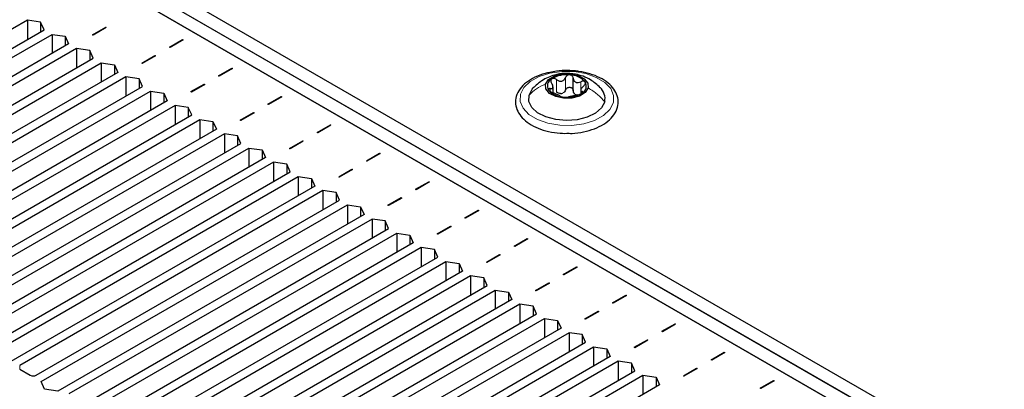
# Paper-space layout 'Blatt2' of a CAD drawing. Header units: millimetres. Extents: x 5 to 418, y 2 to 292.
# Tile 112 of 124: x 282 to 301, y 231 to 238. Entities that reach past the tile are written whole.
import ezdxf

# ---------------------------------------------------------------- set-up
doc = ezdxf.new("R2010")
doc.units = ezdxf.units.MM

psp = doc.layouts.new('Blatt2')

# ---------------------------------------------------------------- linework, layer by layer
at = {"color": 7, "linetype": 'Continuous', "lineweight": 25}
for p, q in [((269.906, 247.172), (327.889, 213.699)), ((269.906, 246.899), (327.889, 213.427)), ((327.3, 213.495), (270.024, 246.559)), ((270.731, 246.423), (327.064, 213.903)), ((270.495, 246.287), (326.828, 213.767)), ((282.499, 237.752), (276.694, 234.402)), ((282.752, 237.715), (282.499, 237.752)), ((282.499, 237.752), (282.499, 237.385)), ((277.013, 234.218), (282.817, 237.569)), ((282.817, 237.569), (282.752, 237.715)), ((282.752, 237.715), (282.752, 237.531)), ((283.745, 237.472), (283.998, 237.618)), ((284.01, 237.611), (283.757, 237.465)), ((283.998, 237.618), (284.01, 237.611)), ((283.998, 237.604), (283.998, 237.618)), ((277.107, 234.095), (282.97, 237.48)), ((282.97, 237.48), (283.223, 237.443)), ((282.97, 237.48), (282.97, 237.113)), ((283.223, 237.443), (283.288, 237.296)), ((283.223, 237.443), (283.223, 237.259)), ((283.757, 237.465), (283.745, 237.472)), ((285.218, 237.233), (285.471, 237.38)), ((285.483, 237.373), (285.23, 237.227)), ((285.471, 237.38), (285.483, 237.373)), ((285.471, 237.366), (285.471, 237.38)), ((283.288, 237.296), (277.425, 233.912)), ((283.441, 237.208), (277.637, 233.857)), ((283.695, 237.171), (283.441, 237.208)), ((283.441, 237.208), (283.441, 236.841)), ((283.76, 237.024), (283.695, 237.171)), ((283.695, 237.171), (283.695, 236.987)), ((285.23, 237.227), (285.218, 237.233)), ((277.955, 233.674), (283.76, 237.024)), ((284.688, 236.927), (284.941, 237.074)), ((284.953, 237.067), (284.699, 236.921)), ((284.941, 237.074), (284.953, 237.067)), ((284.941, 237.06), (284.941, 237.074)), ((278.05, 233.551), (283.913, 236.936)), ((283.913, 236.936), (284.166, 236.898)), ((283.913, 236.936), (283.913, 236.568)), ((284.166, 236.898), (284.231, 236.752)), ((284.166, 236.898), (284.166, 236.715)), ((284.699, 236.921), (284.688, 236.927)), ((286.161, 236.689), (286.414, 236.835)), ((286.426, 236.829), (286.173, 236.682)), ((286.414, 236.835), (286.426, 236.829)), ((286.414, 236.835), (286.414, 236.822)), ((284.231, 236.752), (278.368, 233.367)), ((284.384, 236.664), (278.58, 233.313)), ((284.638, 236.626), (284.384, 236.664)), ((284.384, 236.664), (284.384, 236.296)), ((284.702, 236.48), (284.638, 236.626)), ((284.638, 236.626), (284.638, 236.443)), ((286.173, 236.682), (286.161, 236.689)), ((292.949, 236.403), (292.949, 236.642)), ((278.898, 233.129), (284.702, 236.48)), ((285.631, 236.383), (285.884, 236.529)), ((285.896, 236.523), (285.642, 236.376)), ((285.884, 236.529), (285.896, 236.523)), ((285.884, 236.529), (285.884, 236.516)), ((292.563, 236.363), (292.563, 236.478)), ((278.993, 233.007), (284.856, 236.392)), ((284.856, 236.392), (285.109, 236.354)), ((284.856, 236.392), (284.856, 236.024)), ((285.109, 236.354), (285.174, 236.208)), ((285.109, 236.354), (285.109, 236.17)), ((285.642, 236.376), (285.631, 236.383)), ((287.104, 236.145), (287.357, 236.291)), ((287.369, 236.284), (287.115, 236.138)), ((287.357, 236.291), (287.369, 236.284)), ((287.357, 236.278), (287.357, 236.291)), ((293.094, 236.407), (293.094, 236.354)), ((285.174, 236.208), (279.311, 232.823)), ((285.327, 236.119), (279.523, 232.769)), ((285.58, 236.082), (285.327, 236.119)), ((285.327, 236.119), (285.327, 235.752)), ((285.645, 235.936), (285.58, 236.082)), ((285.58, 236.082), (285.58, 235.898)), ((287.115, 236.138), (287.104, 236.145)), ((279.841, 232.585), (285.645, 235.936)), ((286.573, 235.839), (286.827, 235.985)), ((286.838, 235.978), (286.585, 235.832)), ((286.827, 235.985), (286.838, 235.978)), ((286.827, 235.971), (286.827, 235.985)), ((279.935, 232.463), (285.798, 235.847)), ((286.117, 235.664), (280.254, 232.279)), ((285.798, 235.847), (286.052, 235.81)), ((285.798, 235.847), (285.798, 235.48)), ((286.052, 235.81), (286.117, 235.664)), ((286.052, 235.81), (286.052, 235.626)), ((286.585, 235.832), (286.573, 235.839)), ((288.046, 235.601), (288.3, 235.747)), ((288.312, 235.74), (288.058, 235.594)), ((288.3, 235.747), (288.312, 235.74)), ((288.3, 235.733), (288.3, 235.747)), ((286.27, 235.575), (280.466, 232.224)), ((286.523, 235.538), (286.27, 235.575)), ((286.27, 235.575), (286.27, 235.208)), ((286.588, 235.391), (286.523, 235.538)), ((286.523, 235.538), (286.523, 235.354)), ((288.058, 235.594), (288.046, 235.601)), ((280.784, 232.041), (286.588, 235.391)), ((280.878, 231.918), (286.741, 235.303)), ((286.741, 235.303), (286.995, 235.266)), ((286.741, 235.303), (286.741, 234.936)), ((287.516, 235.295), (287.77, 235.441)), ((287.528, 235.288), (287.516, 235.295)), ((287.781, 235.434), (287.528, 235.288)), ((287.77, 235.441), (287.781, 235.434)), ((287.77, 235.427), (287.77, 235.441)), ((287.059, 235.119), (281.196, 231.735)), ((286.995, 235.266), (287.059, 235.119)), ((286.995, 235.266), (286.995, 235.082)), ((288.989, 235.056), (289.243, 235.203)), ((289.254, 235.196), (289.001, 235.05)), ((289.243, 235.203), (289.254, 235.196)), ((289.243, 235.189), (289.243, 235.203)), ((287.213, 235.031), (281.408, 231.68)), ((287.466, 234.993), (287.213, 235.031)), ((287.213, 235.031), (287.213, 234.664)), ((287.531, 234.847), (287.466, 234.993)), ((287.466, 234.993), (287.466, 234.81)), ((289.001, 235.05), (288.989, 235.056)), ((281.727, 231.497), (287.531, 234.847)), ((281.821, 231.374), (287.684, 234.759)), ((287.684, 234.759), (287.937, 234.721)), ((287.684, 234.759), (287.684, 234.391)), ((287.937, 234.721), (288.002, 234.575)), ((287.937, 234.721), (287.937, 234.538)), ((288.459, 234.75), (288.712, 234.897)), ((288.471, 234.743), (288.459, 234.75)), ((288.724, 234.89), (288.471, 234.743)), ((288.712, 234.897), (288.724, 234.89)), ((288.712, 234.883), (288.712, 234.897)), ((288.002, 234.575), (282.139, 231.19)), ((289.932, 234.512), (290.185, 234.658)), ((290.197, 234.652), (289.944, 234.505)), ((290.185, 234.658), (290.197, 234.652)), ((290.185, 234.658), (290.185, 234.645)), ((288.155, 234.487), (282.351, 231.136)), ((288.409, 234.449), (288.155, 234.487)), ((288.155, 234.487), (288.155, 234.119)), ((288.474, 234.303), (288.409, 234.449)), ((288.409, 234.449), (288.409, 234.266)), ((289.402, 234.206), (289.655, 234.352)), ((289.667, 234.345), (289.414, 234.199)), ((289.655, 234.352), (289.667, 234.345)), ((289.655, 234.352), (289.655, 234.339)), ((289.944, 234.505), (289.932, 234.512)), ((282.669, 230.952), (288.474, 234.303)), ((282.764, 230.83), (288.627, 234.214)), ((288.627, 234.214), (288.88, 234.177)), ((288.627, 234.214), (288.627, 233.847)), ((288.88, 234.177), (288.945, 234.031)), ((288.88, 234.177), (288.88, 233.993)), ((289.414, 234.199), (289.402, 234.206)), ((288.945, 234.031), (283.082, 230.646)), ((290.875, 233.968), (291.128, 234.114)), ((290.887, 233.961), (290.875, 233.968)), ((291.14, 234.107), (290.887, 233.961)), ((291.128, 234.114), (291.14, 234.107)), ((291.128, 234.101), (291.128, 234.114)), ((289.098, 233.942), (283.294, 230.592)), ((289.352, 233.905), (289.098, 233.942)), ((289.098, 233.942), (289.098, 233.575)), ((289.416, 233.759), (289.352, 233.905)), ((289.352, 233.905), (289.352, 233.721)), ((290.345, 233.662), (290.598, 233.808)), ((290.61, 233.801), (290.356, 233.655)), ((290.598, 233.808), (290.61, 233.801)), ((290.598, 233.794), (290.598, 233.808)), ((283.612, 230.408), (289.416, 233.759)), ((283.707, 230.286), (289.57, 233.67)), ((289.57, 233.67), (289.823, 233.633)), ((289.57, 233.67), (289.57, 233.303)), ((289.823, 233.633), (289.888, 233.487)), ((289.823, 233.633), (289.823, 233.449)), ((290.356, 233.655), (290.345, 233.662)), ((289.888, 233.487), (284.025, 230.102)), ((290.041, 233.398), (284.237, 230.047)), ((290.294, 233.361), (290.041, 233.398)), ((290.041, 233.398), (290.041, 233.031)), ((291.818, 233.424), (292.071, 233.57)), ((291.829, 233.417), (291.818, 233.424)), ((292.083, 233.563), (291.829, 233.417)), ((292.071, 233.57), (292.083, 233.563)), ((292.071, 233.57), (292.071, 233.556)), ((284.555, 229.864), (290.359, 233.214)), ((290.359, 233.214), (290.294, 233.361)), ((290.294, 233.361), (290.294, 233.177)), ((291.287, 233.117), (291.541, 233.264)), ((291.553, 233.257), (291.299, 233.111)), ((291.541, 233.264), (291.553, 233.257)), ((291.541, 233.264), (291.541, 233.25)), ((284.649, 229.741), (290.512, 233.126)), ((290.512, 233.126), (290.766, 233.089)), ((290.512, 233.126), (290.512, 232.759)), ((290.766, 233.089), (290.831, 232.942)), ((290.766, 233.089), (290.766, 232.905)), ((291.299, 233.111), (291.287, 233.117)), ((292.76, 232.879), (293.014, 233.026)), ((293.014, 233.026), (293.026, 233.019)), ((293.014, 233.012), (293.014, 233.026)), ((290.831, 232.942), (284.968, 229.558)), ((290.984, 232.854), (285.18, 229.503)), ((291.237, 232.816), (290.984, 232.854)), ((290.984, 232.854), (290.984, 232.486)), ((292.772, 232.873), (292.76, 232.879)), ((293.026, 233.019), (292.772, 232.873)), ((285.498, 229.319), (291.302, 232.67)), ((291.302, 232.67), (291.237, 232.816)), ((291.237, 232.816), (291.237, 232.633)), ((292.23, 232.573), (292.484, 232.719)), ((292.495, 232.713), (292.242, 232.566)), ((292.484, 232.719), (292.495, 232.713)), ((292.484, 232.706), (292.484, 232.719)), ((285.592, 229.197), (291.455, 232.582)), ((291.455, 232.582), (291.709, 232.544)), ((291.455, 232.582), (291.455, 232.214)), ((291.709, 232.544), (291.773, 232.398)), ((291.709, 232.544), (291.709, 232.361)), ((292.242, 232.566), (292.23, 232.573)), ((293.703, 232.335), (293.957, 232.481)), ((293.968, 232.475), (293.715, 232.328)), ((293.957, 232.481), (293.968, 232.475)), ((293.957, 232.481), (293.957, 232.468)), ((291.773, 232.398), (285.91, 229.013)), ((291.927, 232.31), (286.123, 228.959)), ((292.18, 232.272), (291.927, 232.31)), ((291.927, 232.31), (291.927, 231.942)), ((292.245, 232.126), (292.18, 232.272)), ((292.18, 232.272), (292.18, 232.088)), ((293.715, 232.328), (293.703, 232.335)), ((286.441, 228.775), (292.245, 232.126)), ((293.173, 232.029), (293.426, 232.175)), ((293.438, 232.168), (293.185, 232.022)), ((293.426, 232.175), (293.438, 232.168)), ((293.426, 232.175), (293.426, 232.162)), ((286.535, 228.653), (292.398, 232.037)), ((292.398, 232.037), (292.651, 232)), ((292.398, 232.037), (292.398, 231.67)), ((292.651, 232), (292.716, 231.854)), ((292.651, 232), (292.651, 231.816)), ((293.185, 232.022), (293.173, 232.029)), ((294.646, 231.791), (294.899, 231.937)), ((294.911, 231.93), (294.658, 231.784)), ((294.899, 231.937), (294.911, 231.93)), ((294.899, 231.923), (294.899, 231.937)), ((292.716, 231.854), (286.853, 228.469)), ((292.87, 231.765), (287.065, 228.415)), ((293.123, 231.728), (292.87, 231.765)), ((292.87, 231.765), (292.87, 231.398)), ((293.188, 231.582), (293.123, 231.728)), ((293.123, 231.728), (293.123, 231.544)), ((294.658, 231.784), (294.646, 231.791)), ((287.384, 228.231), (293.188, 231.582)), ((294.116, 231.485), (294.369, 231.631)), ((294.381, 231.624), (294.128, 231.478)), ((294.369, 231.631), (294.381, 231.624)), ((294.369, 231.617), (294.369, 231.631)), ((287.478, 228.108), (293.341, 231.493)), ((293.341, 231.493), (293.594, 231.456)), ((293.341, 231.493), (293.341, 231.126)), ((293.594, 231.456), (293.659, 231.309)), ((293.594, 231.456), (293.594, 231.272)), ((294.128, 231.478), (294.116, 231.485)), ((295.589, 231.247), (295.842, 231.393)), ((295.854, 231.386), (295.601, 231.24)), ((295.842, 231.393), (295.854, 231.386)), ((295.842, 231.379), (295.842, 231.393)), ((293.659, 231.309), (287.796, 227.925)), ((293.812, 231.221), (288.008, 227.87)), ((294.066, 231.184), (293.812, 231.221)), ((293.812, 231.221), (293.812, 230.854)), ((294.131, 231.037), (294.066, 231.184)), ((294.066, 231.184), (294.066, 231)), ((295.601, 231.24), (295.589, 231.247)), ((282.351, 231.068), (282.552, 230.952)), ((288.326, 227.687), (294.131, 231.037)), ((288.421, 227.564), (294.284, 230.949)), ((294.284, 230.949), (294.537, 230.911)), ((294.284, 230.949), (294.284, 230.581)), ((295.059, 230.94), (295.312, 231.087)), ((295.324, 231.08), (295.07, 230.934)), ((295.312, 231.087), (295.324, 231.08)), ((295.312, 231.073), (295.312, 231.087)), ((282.829, 230.684), (282.764, 230.83)), ((294.602, 230.765), (288.739, 227.38)), ((294.537, 230.911), (294.602, 230.765)), ((294.537, 230.911), (294.537, 230.728)), ((295.07, 230.934), (295.059, 230.94)), ((296.532, 230.702), (296.785, 230.849)), ((296.797, 230.842), (296.544, 230.695)), ((296.785, 230.849), (296.797, 230.842)), ((296.785, 230.835), (296.785, 230.849)), ((283.082, 230.646), (282.829, 230.684)), ((296.544, 230.695), (296.532, 230.702))]:
    psp.add_line(p, q, dxfattribs=at)
at = {"color": 7, "linetype": 'Continuous', "lineweight": 18}
for p, q in [((292.627, 236.376), (292.627, 236.615)), ((292.805, 236.416), (292.805, 236.655)), ((292.506, 236.388), (292.506, 236.44)), ((293.098, 236.412), (293.098, 236.573)), ((293.121, 236.355), (293.121, 236.385)), ((282.351, 231.136), (282.351, 231.068))]:
    psp.add_line(p, q, dxfattribs=at)
at = {"color": 7, "linetype": 'Continuous', "lineweight": 18, "flags": 128}
psp.add_lwpolyline([(293.718, 236.173), (293.652, 236.043), (293.53, 235.927), (293.36, 235.833), (293.154, 235.768), (292.926, 235.736), (292.691, 235.739), (292.465, 235.777), (292.264, 235.847), (292.102, 235.945), (291.989, 236.064), (291.934, 236.196), (291.939, 236.332), (292.005, 236.462), (292.127, 236.578), (292.297, 236.671), (292.503, 236.737), (292.731, 236.769), (292.966, 236.766), (293.191, 236.728), (293.392, 236.657), (293.554, 236.559), (293.667, 236.44), (293.723, 236.308), (293.718, 236.173)], dxfattribs=at)
at = {"color": 7, "linetype": 'Continuous', "lineweight": 25, "flags": 128}
for points in [[(292.421, 236.527), (292.476, 236.614), (292.585, 236.682), (292.73, 236.722), (292.891, 236.726), (293.042, 236.694), (293.161, 236.631), (293.229, 236.547), (293.236, 236.454)], [(292.104, 236.317), (292.164, 236.432), (292.185, 236.456)], [(293.236, 236.454), (293.181, 236.367), (293.072, 236.298), (292.926, 236.259), (292.765, 236.255), (292.614, 236.287), (292.495, 236.35), (292.428, 236.434), (292.421, 236.527)], [(293.553, 236.188), (293.492, 236.072), (293.377, 235.972), (293.218, 235.894), (293.027, 235.845), (292.821, 235.829), (292.614, 235.847), (292.425, 235.898), (292.269, 235.978), (292.158, 236.08), (292.101, 236.196), (292.104, 236.317)]]:
    psp.add_lwpolyline(points, dxfattribs=at)
at = {"color": 7, "linetype": 'Continuous', "lineweight": 25}
for centre, radius, start, end in [((292.606, 236.493), 0.151, 117.7514, 212.2717), ((292.822, 236.17), 0.538, 83.1894, 122.0706), ((292.88, 236.309), 0.396, 41.0838, 89.1411), ((293.05, 236.488), 0.151, 297.7514, 32.2717), ((293.268, 236.248), 0.291, 348.0301, 47.6054), ((292.777, 236.672), 0.396, 221.0838, 269.1411), ((292.687, 236.542), 0.197, 275.3693, 289.8908), ((292.835, 236.811), 0.538, 263.1894, 302.0706), ((293.059, 236.456), 0.143, 236.1371, 254.0879), ((282.611, 231.066), 0.128, 242.6097, 297.3903)]:
    psp.add_arc(centre, radius, start, end, dxfattribs=at)
for points, knots in [([(292.504, 236.75), (292.473, 236.744), (292.369, 236.726), (292.212, 236.662), (292.046, 236.563), (291.923, 236.438), (291.851, 236.296), (291.838, 236.146), (291.879, 236.005), (291.968, 235.878), (292.1, 235.768), (292.273, 235.678), (292.476, 235.615), (292.682, 235.582), (292.815, 235.584), (292.873, 235.585)], [0, 0, 0, 0, 0.035377, 0.119009, 0.203247, 0.288063, 0.371826, 0.452091, 0.529538, 0.607082, 0.687423, 0.770171, 0.853564, 0.936788, 1, 1, 1, 1]), ([(293.468, 236.459), (293.408, 236.513), (293.308, 236.601), (293.141, 236.68), (292.974, 236.727), (292.787, 236.739), (292.611, 236.711), (292.467, 236.659), (292.323, 236.582), (292.236, 236.502), (292.183, 236.453)], [0, 0, 0, 0, 0.166777, 0.275949, 0.382554, 0.528658, 0.662572, 0.75407, 0.849393, 1, 1, 1, 1]), ([(292.973, 236.781), (292.934, 236.783), (292.819, 236.791), (292.657, 236.784), (292.545, 236.759), (292.504, 236.75)], [0, 0, 0, 0, 0.25055, 0.725755, 1, 1, 1, 1]), ([(292.536, 236.626), (292.531, 236.621), (292.522, 236.612), (292.518, 236.592), (292.522, 236.57), (292.531, 236.556), (292.535, 236.549)], [0, 0, 0, 0, 0.250033, 0.499632, 0.749228, 1, 1, 1, 1]), ([(292.627, 236.615), (292.619, 236.619), (292.604, 236.629), (292.579, 236.636), (292.555, 236.636), (292.542, 236.629), (292.536, 236.626)], [0, 0, 0, 0, 0.249815, 0.499908, 0.75012, 1, 1, 1, 1]), ([(292.627, 236.615), (292.643, 236.605), (292.667, 236.589), (292.703, 236.583), (292.731, 236.585), (292.756, 236.595), (292.785, 236.616), (292.797, 236.639), (292.805, 236.655)], [0, 0, 0, 0, 0.249199, 0.374336, 0.49893, 0.624007, 0.749759, 1, 1, 1, 1]), ([(292.886, 236.704), (292.877, 236.704), (292.859, 236.704), (292.835, 236.693), (292.815, 236.676), (292.808, 236.662), (292.805, 236.655)], [0, 0, 0, 0, 0.249991, 0.499611, 0.749127, 1, 1, 1, 1]), ([(292.873, 235.585), (292.891, 235.584), (292.985, 235.582), (293.153, 235.61), (293.361, 235.668), (293.541, 235.757), (293.684, 235.871), (293.78, 236.007), (293.82, 236.155), (293.802, 236.301), (293.734, 236.435), (293.621, 236.553), (293.466, 236.653), (293.275, 236.729), (293.104, 236.767), (293.001, 236.778), (292.973, 236.781)], [0, 0, 0, 0, 0.019204, 0.099523, 0.180088, 0.261143, 0.342837, 0.424467, 0.503684, 0.579315, 0.653777, 0.729992, 0.809053, 0.8895, 0.969947, 1, 1, 1, 1]), ([(292.949, 236.642), (292.948, 236.649), (292.945, 236.665), (292.931, 236.684), (292.911, 236.699), (292.894, 236.703), (292.886, 236.704)], [0, 0, 0, 0, 0.249852, 0.499902, 0.750115, 1, 1, 1, 1]), ([(292.949, 236.642), (292.952, 236.625), (292.957, 236.601), (292.977, 236.575), (292.997, 236.561), (293.021, 236.555), (293.055, 236.555), (293.081, 236.565), (293.098, 236.573)], [0, 0, 0, 0, 0.249201, 0.374338, 0.498932, 0.624008, 0.74976, 1, 1, 1, 1]), ([(292.506, 236.44), (292.5, 236.44), (292.488, 236.441), (292.476, 236.435), (292.472, 236.426), (292.476, 236.417), (292.479, 236.412)], [0, 0, 0, 0, 0.249807, 0.500055, 0.750309, 1, 1, 1, 1]), ([(292.506, 236.44), (292.519, 236.44), (292.538, 236.439), (292.555, 236.45), (292.562, 236.464), (292.563, 236.482), (292.558, 236.511), (292.544, 236.534), (292.535, 236.549)], [0, 0, 0, 0, 0.249168, 0.374303, 0.498903, 0.623987, 0.749746, 1, 1, 1, 1]), ([(292.805, 236.416), (292.799, 236.404), (292.787, 236.38), (292.765, 236.364), (292.754, 236.357)], [0, 0, 0, 0, 0.501552, 1, 1, 1, 1]), ([(292.805, 236.416), (292.808, 236.424), (292.815, 236.438), (292.835, 236.455), (292.859, 236.465), (292.886, 236.468), (292.911, 236.461), (292.931, 236.446), (292.945, 236.427), (292.948, 236.411), (292.949, 236.403)], [0, 0, 0, 0, 0.125222, 0.249483, 0.374326, 0.499063, 0.623896, 0.749388, 0.874441, 1, 1, 1, 1]), ([(293.15, 236.494), (293.138, 236.481), (293.118, 236.461), (293.102, 236.435), (293.094, 236.417), (293.093, 236.402), (293.099, 236.389), (293.112, 236.387), (293.121, 236.385)], [0, 0, 0, 0, 0.2491679, 0.3743031, 0.4989033, 0.6239875, 0.7497462, 1, 1, 1, 1]), ([(293.178, 236.569), (293.174, 236.573), (293.166, 236.581), (293.145, 236.585), (293.121, 236.583), (293.106, 236.576), (293.098, 236.573)], [0, 0, 0, 0, 0.2498571, 0.4994664, 0.7490114, 1, 1, 1, 1]), ([(293.15, 236.494), (293.157, 236.5), (293.169, 236.512), (293.18, 236.533), (293.185, 236.553), (293.18, 236.563), (293.178, 236.569)], [0, 0, 0, 0, 0.249807, 0.500055, 0.750309, 1, 1, 1, 1]), ([(292.479, 236.412), (292.483, 236.407), (292.491, 236.397), (292.512, 236.383), (292.535, 236.37), (292.551, 236.364), (292.559, 236.361)], [0, 0, 0, 0, 0.2498571, 0.4994664, 0.7490114, 1, 1, 1, 1]), ([(292.708, 236.292), (292.705, 236.295), (292.7, 236.3), (292.68, 236.31), (292.66, 236.319), (292.636, 236.33), (292.602, 236.345), (292.576, 236.355), (292.559, 236.361)], [0, 0, 0, 0, 0.249201, 0.3743378, 0.4989316, 0.6240084, 0.74976, 1, 1, 1, 1]), ([(292.705, 236.346), (292.691, 236.348), (292.663, 236.352), (292.639, 236.368), (292.627, 236.376)], [0, 0, 0, 0, 0.498457, 1, 1, 1, 1]), ([(292.708, 236.292), (292.709, 236.291), (292.712, 236.289), (292.725, 236.284), (292.745, 236.279), (292.762, 236.277), (292.771, 236.276)], [0, 0, 0, 0, 0.249852, 0.499902, 0.750115, 1, 1, 1, 1]), ([(292.771, 236.276), (292.78, 236.276), (292.797, 236.275), (292.822, 236.275), (292.841, 236.277), (292.848, 236.279), (292.852, 236.28)], [0, 0, 0, 0, 0.2499907, 0.4996106, 0.7491271, 1, 1, 1, 1]), ([(293.03, 236.319), (293.014, 236.316), (292.99, 236.311), (292.953, 236.302), (292.926, 236.295), (292.901, 236.29), (292.872, 236.284), (292.86, 236.282), (292.852, 236.28)], [0, 0, 0, 0, 0.249199, 0.374336, 0.49893, 0.624007, 0.749759, 1, 1, 1, 1]), ([(292.979, 236.337), (292.971, 236.346), (292.955, 236.365), (292.951, 236.391), (292.949, 236.403)], [0, 0, 0, 0, 0.498457, 1, 1, 1, 1]), ([(293.03, 236.319), (293.037, 236.321), (293.052, 236.324), (293.077, 236.332), (293.102, 236.343), (293.114, 236.351), (293.121, 236.355)], [0, 0, 0, 0, 0.249815, 0.499908, 0.75012, 1, 1, 1, 1]), ([(293.121, 236.355), (293.125, 236.359), (293.135, 236.367), (293.138, 236.376), (293.134, 236.383), (293.126, 236.384), (293.121, 236.385)], [0, 0, 0, 0, 0.250033, 0.499632, 0.749228, 1, 1, 1, 1])]:
    psp.add_open_spline(points, degree=3, knots=knots, dxfattribs=at)
at = {"color": 7, "linetype": 'Continuous', "lineweight": 18}
for points in [[(292.104, 236.317), (292.148, 236.36), (292.237, 236.446), (292.359, 236.5), (292.421, 236.527)], [(293.553, 236.188), (293.508, 236.239), (293.419, 236.341), (293.297, 236.416), (293.236, 236.454)]]:
    psp.add_open_spline(points, degree=3, dxfattribs=at)

doc.saveas('drawing.dxf')
